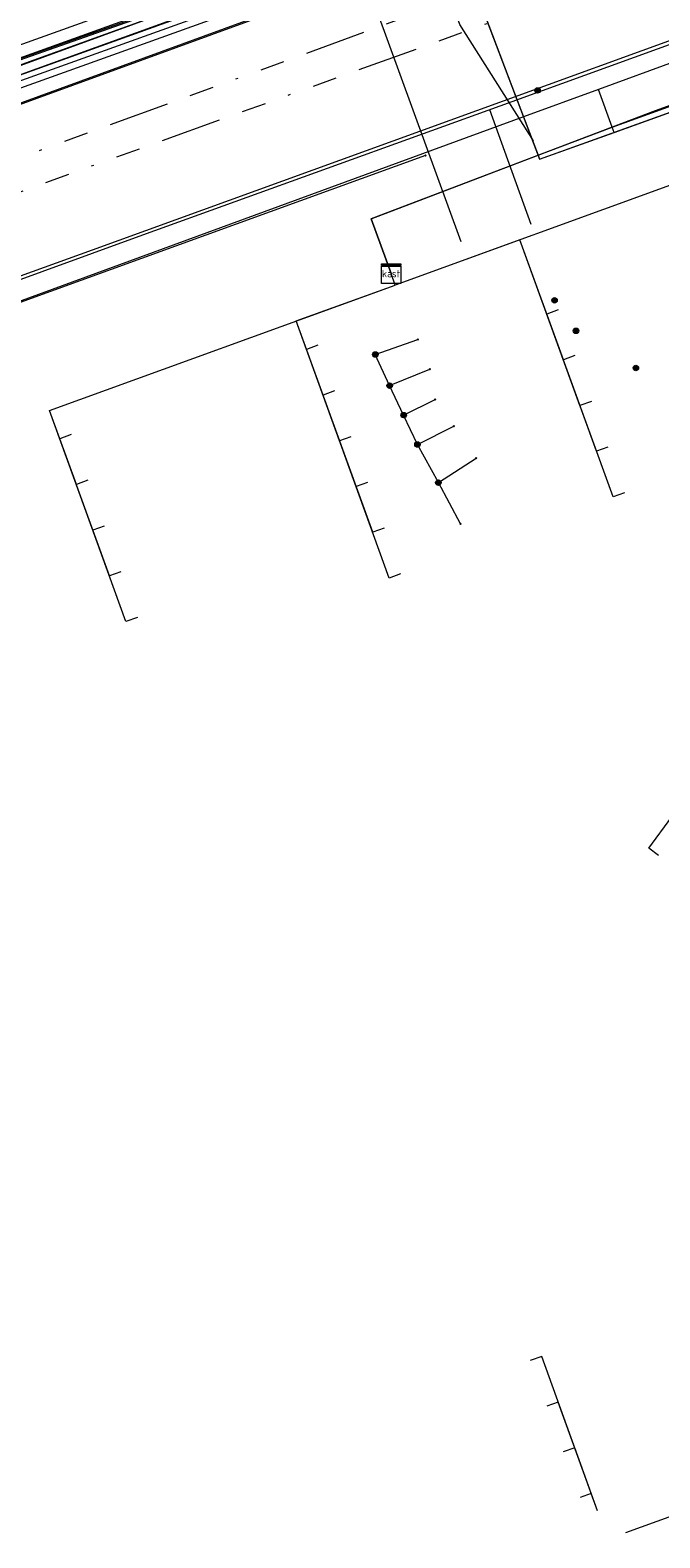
# Model space of a CAD drawing. Header units: metres. Extents: x 151922 to 154458, y 463415 to 464223.
# Tile 127 of 164: x 154237 to 154263, y 463483 to 463545. Entities that reach past the tile are written whole.
import ezdxf
from ezdxf.enums import TextEntityAlignment as Align
from ezdxf.lldxf.tags import DXFTag

# ---------------------------------------------------------------- set-up
doc = ezdxf.new("R2010")
doc.units = ezdxf.units.M
doc.linetypes.add('RI-OVERIG-SO', pattern=[17, 5, -2, 2, -2, 0, -2, 2, -2])
doc.layers.get('0').update_dxf_attribs({"lineweight": 9})
for name, color, linetype, lineweight in [('B-PV-KL-DATA-G', 90, 'KL-DATA-SO', 9), ('B-PV-KL-DATA_DUCT-G', 90, 'Continuous', 9), ('B-PV-KL-DATA_HULPSTUK-S', 90, 'Continuous', 9), ('B-PV-KL-DATA_KABELBED-G', 90, 'Continuous', 9), ('B-PV-KL-DATA_MANTELBUIS-G', 90, 'Continuous', 9), ('B-PV-KL-ET_HS-G', 10, 'KL-HS-SO', 9), ('B-PV-KL-ET_LS-G', 190, 'KL-LS-SO', 9), ('B-PV-KL-ET_MS-G', 130, 'KL-MS-SO', 9), ('B-PV-KL-GAS_LD-G', 50, 'KL-GAS_LD-SO', 9), ('B-PV-RI-VRIJVERVAL-G', 210, 'RI-OVERIG-SO', 9)]:
    doc.layers.add(name, color=color, linetype=linetype, lineweight=lineweight)
doc.styles.add('NLCS-ISO', font='txt')
doc.styles.get("Standard").update_dxf_attribs({"font": 'arial.ttf'})
tags = doc.linetypes.add('KL-DATA-SO', pattern='A,4,-1,[101,NLCS.SHX,S=0.5,R=0,X=0,Y=0],-1,4,-1,["D",Standard,S=1,R=0,X=-0.25,Y=-0.5],-1.5', length=12.5).pattern_tags.tags
tags[18] = DXFTag(74, 10)
tags = doc.linetypes.add('KL-GAS_LD-SO', pattern='A,4,-1,[69,NLCS.SHX,S=0.5,R=0,X=0,Y=0],-1,4,-1,["L",Standard,S=1,R=0,X=0.25,Y=-0.5],-2', length=13).pattern_tags.tags
tags[18] = DXFTag(74, 10)
tags = doc.linetypes.add('KL-HS-SO', pattern='A,4,-1,[103,NLCS.SHX,S=0.75,R=0,X=0,Y=0],-1,4,-1,["H",Standard,S=1,R=0,X=0,Y=-0.5],-2', length=13).pattern_tags.tags
tags[18] = DXFTag(74, 10)
tags = doc.linetypes.add('KL-LS-SO', pattern='A,4,-1,[103,NLCS.SHX,S=0.75,R=0,X=0,Y=0],-1,4,-1,["L",Standard,S=1,R=0,X=0,Y=-0.5],-2', length=13).pattern_tags.tags
tags[18] = DXFTag(74, 10)
tags = doc.linetypes.add('KL-MS-SO', pattern='A,4,-1,[103,NLCS.SHX,S=0.75,R=0,X=0,Y=0],-1,4,-1,["M",Standard,S=1,R=0,X=0,Y=-0.5],-2', length=13).pattern_tags.tags
tags[18] = DXFTag(74, 10)

# ---------------------------------------------------------------- blocks, each defined once
blk = doc.blocks.new('SKL-WTB_HULP_KAST-SO')
at = {"color": 0, "linetype": 'ByBlock', "lineweight": 18}
for points in [[(-2, 2), (2, 2), (2, 1.68), (-2, 1.68)], [(-2, 1.52), (2, 1.52), (2, -2), (-2, -2)]]:
    blk.add_lwpolyline(points, close=True, dxfattribs=at)
at = {"color": 0, "linetype": 'ByBlock', "lineweight": 18, "style": 'NLCS-ISO'}
blk.add_text('kast', height=1.5, dxfattribs=at).set_placement((0, 0), align=Align.MIDDLE_CENTER)
at = {"color": 0, "linetype": 'ByBlock', "lineweight": 18, "style": 'NLCS-ISO', "flags": 1}
for tag, p in [('TYPE', (2.5, 0)), ('OMSCHRIJVING', (2.5, -3)), ('LABEL', (2.5, -1.5))]:
    blk.add_attdef(tag, p, '', height=1, dxfattribs=at)
blk = doc.blocks.new('SKL-WTB_HULP_OVERIG-SO')
at = {"color": 0, "linetype": 'ByBlock', "lineweight": 18}
for points in [[(-0.14, 0.14), (0.14, -0.14)], [(0.14, 0.14), (-0.14, -0.14)]]:
    blk.add_lwpolyline(points, dxfattribs=at)
at = {"color": 0, "linetype": 'ByBlock', "lineweight": 18, "style": 'NLCS-ISO', "flags": 1}
for tag, p in [('TYPE', (1.5, 0)), ('OMSCHRIJVING', (1.5, -3)), ('LABEL', (1.5, -1.5))]:
    blk.add_attdef(tag, p, '', height=1, dxfattribs=at)
blk = doc.blocks.new('SKL-WTB_HULP_MOF-SO')
at = {"linetype": 'ByBlock', "lineweight": 18}
h = blk.add_hatch(color=0, dxfattribs=at)
h.dxf.hatch_style = 1
h.paths.add_polyline_path([(-0.5625, 0, 1), (0.5625, 0, 1)])
at = {"color": 0, "linetype": 'ByBlock', "lineweight": 18}
blk.add_circle((0, 0), 0.5625, dxfattribs=at)
at = {"color": 0, "linetype": 'ByBlock', "lineweight": 18, "style": 'NLCS-ISO', "flags": 1}
for tag, p in [('TYPE', (1.5, 0)), ('OMSCHRIJVING', (1.5, -3)), ('LABEL', (1.5, -1.5))]:
    blk.add_attdef(tag, p, '', height=1, dxfattribs=at)

msp = doc.modelspace()

# ---------------------------------------------------------------- linework, layer by layer
at = {"layer": 'B-PV-KL-DATA-G', "ltscale": 0.5, "flags": 128}
for points in [[(154242.771, 463560.926), (154243.563, 463561.955), (154243.879, 463562.043), (154245.709, 463560.986), (154252.333, 463555.961), (154255.564, 463553.432), (154258.564, 463551.509), (154254.02, 463549.88), (154253.983, 463549.977), (154247.569, 463547.694), (154228.232, 463540.707), (154226.588, 463540.125), (154226.644, 463539.971), (154203.974, 463531.764), (154201.492, 463538.625)], [(154242.771, 463560.926), (154243.563, 463561.955), (154243.879, 463562.043), (154245.709, 463560.986), (154252.333, 463555.961), (154255.564, 463553.432), (154258.564, 463551.509), (154254.02, 463549.88), (154253.983, 463549.977), (154247.569, 463547.694), (154228.232, 463540.707), (154226.588, 463540.125), (154226.644, 463539.971), (154203.046, 463531.428), (154201.923, 463534.531)], [(154206.919, 463536.339), (154208.042, 463533.236), (154226.644, 463539.971), (154226.588, 463540.125), (154228.232, 463540.707), (154247.569, 463547.694), (154253.983, 463549.977), (154254.02, 463549.88), (154258.564, 463551.509), (154255.564, 463553.432), (154252.333, 463555.961), (154245.709, 463560.986), (154243.879, 463562.043), (154243.563, 463561.955), (154242.771, 463560.926)], [(154207.719, 463540.861), (154209.067, 463537.121), (154210.102, 463534.26), (154207.949, 463533.492), (154208.042, 463533.236), (154226.644, 463539.971), (154226.588, 463540.125), (154228.232, 463540.707), (154247.569, 463547.694), (154253.983, 463549.977), (154254.02, 463549.88), (154258.564, 463551.509), (154255.564, 463553.432), (154252.333, 463555.961), (154245.709, 463560.986), (154243.879, 463562.043), (154243.563, 463561.955), (154242.771, 463560.926)], [(154210.268, 463537.516), (154211.325, 463534.696), (154207.949, 463533.492), (154208.042, 463533.236), (154226.644, 463539.971), (154226.588, 463540.125), (154228.232, 463540.707), (154247.569, 463547.694), (154253.983, 463549.977), (154254.02, 463549.88), (154258.564, 463551.509), (154255.564, 463553.432), (154252.333, 463555.961), (154245.709, 463560.986), (154243.879, 463562.043), (154243.563, 463561.955), (154242.771, 463560.926)], [(154242.771, 463560.926), (154243.563, 463561.955), (154243.879, 463562.043), (154245.709, 463560.986), (154252.333, 463555.961), (154255.564, 463553.432), (154258.564, 463551.509), (154254.02, 463549.88), (154253.983, 463549.977), (154247.569, 463547.694), (154228.232, 463540.707), (154226.588, 463540.125), (154226.644, 463539.971), (154218.279, 463536.943), (154217.158, 463540.041), (154215.811, 463543.778)], [(154217.815, 463540.281), (154218.937, 463537.181), (154226.644, 463539.971), (154226.588, 463540.125), (154228.232, 463540.707), (154247.569, 463547.694), (154253.983, 463549.977), (154254.02, 463549.88), (154258.564, 463551.509), (154255.564, 463553.432), (154252.333, 463555.961), (154245.709, 463560.986), (154243.879, 463562.043), (154243.563, 463561.955), (154242.771, 463560.926)], [(154220.824, 463541.374), (154221.946, 463538.271), (154226.644, 463539.971), (154226.588, 463540.125), (154228.232, 463540.707), (154247.569, 463547.694), (154253.983, 463549.977), (154254.02, 463549.88), (154258.564, 463551.509), (154255.564, 463553.432), (154252.333, 463555.961), (154245.709, 463560.986), (154243.879, 463562.043), (154243.563, 463561.955), (154242.771, 463560.926)], [(154242.771, 463560.926), (154243.563, 463561.955), (154243.879, 463562.043), (154245.709, 463560.986), (154252.333, 463555.961), (154255.564, 463553.432), (154258.564, 463551.509), (154254.02, 463549.88), (154257.048, 463541.898), (154233.895, 463533.424), (154222.847, 463529.16)], [(154242.771, 463560.926), (154243.563, 463561.955), (154243.879, 463562.043), (154245.709, 463560.986), (154252.333, 463555.961), (154255.564, 463553.432), (154258.564, 463551.509), (154254.02, 463549.88), (154253.983, 463549.977), (154247.569, 463547.694), (154228.232, 463540.707), (154226.588, 463540.125), (154226.644, 463539.971), (154225.613, 463539.599), (154224.49, 463542.701), (154223.149, 463546.423)], [(154242.771, 463560.926), (154243.563, 463561.955), (154243.879, 463562.043), (154245.709, 463560.986), (154252.333, 463555.961), (154255.564, 463553.432), (154258.564, 463551.509), (154254.02, 463549.88), (154253.983, 463549.977), (154247.569, 463547.694), (154228.232, 463540.707), (154226.588, 463540.125), (154225.521, 463543.074)], [(154242.771, 463560.926), (154243.563, 463561.955), (154243.879, 463562.043), (154245.709, 463560.986), (154252.333, 463555.961), (154255.564, 463553.432), (154258.564, 463551.509), (154254.02, 463549.88), (154257.711, 463540.151), (154267.478, 463543.67), (154326.248, 463500.384), (154328.934, 463493.615), (154330.717, 463492.589), (154340.39, 463484.399), (154349.667, 463476.449), (154335.862, 463459.841), (154336.089, 463459.644), (154336.529, 463459.29)], [(154243.447, 463561.667), (154251.606, 463555.87), (154252.684, 463553.901), (154250.393, 463549.904), (154199.071, 463531.498)], [(154199.959, 463530.815), (154229.14, 463541.45), (154259.321, 463552.345), (154259.166, 463552.782), (154259.537, 463553.249)], [(154337.179, 463460.037), (154336.829, 463460.328), (154352.025, 463477.49), (154352.058, 463477.833), (154352.042, 463478.042), (154352.007, 463478.234), (154351.89, 463478.417), (154347.245, 463482.215), (154333.479, 463493.28), (154328.442, 463493.414), (154324.492, 463498.42), (154321.61, 463501.011), (154317.087, 463505.131), (154309.475, 463512.991), (154303.825, 463517.696), (154300.299, 463520.901), (154287.52, 463530.316), (154276.185, 463539.514), (154270.506, 463543.848), (154270.1, 463544.072), (154269.826, 463544.186), (154269.416, 463544.277), (154269.005, 463544.3), (154268.504, 463544.255), (154267.87, 463544.108), (154262.465, 463542.149), (154250.781, 463537.703), (154251.599, 463535.447)], [(154267.419, 463507.959), (154267.017, 463508.256), (154282.449, 463529.181), (154274.473, 463535.626), (154271.763, 463532.271), (154263.256, 463539.139), (154251.769, 463534.978), (154251.599, 463535.447)], [(154270.981, 463512.788), (154270.578, 463513.085), (154282.449, 463529.181), (154274.473, 463535.626), (154271.763, 463532.271), (154263.256, 463539.139), (154251.769, 463534.978), (154251.599, 463535.447)], [(154278.103, 463522.446), (154277.701, 463522.743), (154282.449, 463529.181), (154274.473, 463535.626), (154271.763, 463532.271), (154263.256, 463539.139), (154251.769, 463534.978), (154251.599, 463535.447)], [(154276.916, 463520.836), (154276.514, 463521.133), (154282.449, 463529.181), (154274.473, 463535.626), (154271.763, 463532.271), (154263.256, 463539.139), (154251.769, 463534.978), (154251.599, 463535.447)], [(154269.793, 463511.178), (154269.391, 463511.475), (154282.449, 463529.181), (154274.473, 463535.626), (154271.763, 463532.271), (154263.256, 463539.139), (154251.769, 463534.978), (154251.599, 463535.447)], [(154268.606, 463509.569), (154268.204, 463509.865), (154282.449, 463529.181), (154274.473, 463535.626), (154271.763, 463532.271), (154263.256, 463539.139), (154251.769, 463534.978), (154251.599, 463535.447)], [(154269.714, 463521.178), (154269.311, 463521.474), (154277.778, 463532.956), (154274.473, 463535.626), (154271.763, 463532.271), (154263.256, 463539.139), (154251.769, 463534.978), (154251.599, 463535.447)], [(154273.275, 463526.007), (154272.872, 463526.304), (154277.778, 463532.956), (154274.473, 463535.626), (154271.763, 463532.271), (154263.256, 463539.139), (154251.769, 463534.978), (154251.599, 463535.447)], [(154272.168, 463514.397), (154271.765, 463514.694), (154282.449, 463529.181), (154274.473, 463535.626), (154271.763, 463532.271), (154263.256, 463539.139), (154251.769, 463534.978), (154251.599, 463535.447)], [(154274.461, 463527.615), (154274.058, 463527.912), (154277.778, 463532.956), (154274.473, 463535.626), (154271.763, 463532.271), (154263.256, 463539.139), (154251.769, 463534.978), (154251.599, 463535.447)], [(154273.355, 463516.007), (154272.953, 463516.304), (154282.449, 463529.181), (154274.473, 463535.626), (154271.763, 463532.271), (154263.256, 463539.139), (154251.769, 463534.978), (154251.599, 463535.447)], [(154274.542, 463517.617), (154274.14, 463517.914), (154282.449, 463529.181), (154274.473, 463535.626), (154271.763, 463532.271), (154263.256, 463539.139), (154251.769, 463534.978), (154251.599, 463535.447)], [(154266.156, 463516.346), (154265.753, 463516.642), (154266.937, 463518.254), (154277.778, 463532.956), (154274.473, 463535.626), (154271.763, 463532.271), (154263.256, 463539.139), (154251.769, 463534.978), (154251.599, 463535.447)], [(154270.901, 463522.788), (154270.498, 463523.084), (154277.778, 463532.956), (154274.473, 463535.626), (154271.763, 463532.271), (154263.256, 463539.139), (154251.769, 463534.978), (154251.599, 463535.447)], [(154264.996, 463514.716), (154264.569, 463515.03), (154266.937, 463518.254), (154277.778, 463532.956), (154274.473, 463535.626), (154271.763, 463532.271), (154263.256, 463539.139), (154251.769, 463534.978), (154251.599, 463535.447)], [(154268.527, 463519.568), (154268.124, 463519.864), (154277.778, 463532.956), (154274.473, 463535.626), (154271.763, 463532.271), (154263.256, 463539.139), (154251.769, 463534.978), (154251.599, 463535.447)], [(154263.788, 463513.122), (154263.385, 463513.418), (154266.937, 463518.254), (154277.778, 463532.956), (154274.473, 463535.626), (154271.763, 463532.271), (154263.256, 463539.139), (154251.769, 463534.978), (154251.599, 463535.447)], [(154279.289, 463524.054), (154278.887, 463524.351), (154282.449, 463529.181), (154274.473, 463535.626), (154271.763, 463532.271), (154263.256, 463539.139), (154251.769, 463534.978), (154251.599, 463535.447)], [(154275.729, 463519.227), (154275.327, 463519.524), (154282.449, 463529.181), (154274.473, 463535.626), (154271.763, 463532.271), (154263.256, 463539.139), (154251.769, 463534.978), (154251.599, 463535.447)], [(154262.604, 463511.51), (154262.201, 463511.806), (154266.937, 463518.254), (154277.778, 463532.956), (154274.473, 463535.626), (154271.763, 463532.271), (154263.256, 463539.139), (154251.769, 463534.978), (154251.599, 463535.447)], [(154268.825, 463531.772), (154268.423, 463532.07), (154269.764, 463533.885), (154263.256, 463539.139), (154251.769, 463534.978), (154251.599, 463535.447)], [(154265.263, 463526.945), (154264.861, 463527.242), (154269.764, 463533.885), (154263.256, 463539.139), (154251.769, 463534.978), (154251.599, 463535.447)], [(154266.45, 463528.554), (154266.048, 463528.851), (154269.764, 463533.885), (154263.256, 463539.139), (154251.769, 463534.978), (154251.599, 463535.447)], [(154267.34, 463517.958), (154266.937, 463518.254), (154277.778, 463532.956), (154274.473, 463535.626), (154271.763, 463532.271), (154263.256, 463539.139), (154251.769, 463534.978), (154251.599, 463535.447)], [(154267.638, 463530.163), (154267.235, 463530.46), (154269.764, 463533.885), (154263.256, 463539.139), (154251.769, 463534.978), (154251.599, 463535.447)], [(154272.088, 463524.397), (154271.685, 463524.694), (154277.778, 463532.956), (154274.473, 463535.626), (154271.763, 463532.271), (154263.256, 463539.139), (154251.769, 463534.978), (154251.599, 463535.447)], [(154259.842, 463530.191), (154259.372, 463530.021), (154256.904, 463536.838), (154251.769, 463534.978), (154251.599, 463535.447)], [(154260.524, 463528.308), (154260.054, 463528.137), (154256.904, 463536.838), (154251.769, 463534.978), (154251.599, 463535.447)], [(154261.206, 463526.426), (154260.735, 463526.256), (154256.904, 463536.838), (154251.769, 463534.978), (154251.599, 463535.447)], [(154258.48, 463533.953), (154258.01, 463533.783), (154256.904, 463536.838), (154251.769, 463534.978), (154251.599, 463535.447)], [(154259.161, 463532.072), (154258.691, 463531.902), (154256.904, 463536.838), (154251.769, 463534.978), (154251.599, 463535.447)], [(154239.794, 463525.06), (154239.324, 463524.889), (154237.538, 463529.821), (154251.769, 463534.978), (154251.599, 463535.447)], [(154241.156, 463521.296), (154240.686, 463521.126), (154237.538, 463529.821), (154251.769, 463534.978), (154251.599, 463535.447)], [(154240.475, 463523.178), (154240.005, 463523.008), (154237.538, 463529.821), (154251.769, 463534.978), (154251.599, 463535.447)], [(154239.113, 463526.941), (154238.643, 463526.77), (154237.538, 463529.821), (154251.769, 463534.978), (154251.599, 463535.447)], [(154238.432, 463528.822), (154237.962, 463528.652), (154237.538, 463529.821), (154251.769, 463534.978), (154251.599, 463535.447)], [(154251.311, 463524.972), (154250.84, 463524.802), (154247.691, 463533.5), (154251.769, 463534.978), (154251.599, 463535.447)], [(154251.991, 463523.092), (154251.521, 463522.921), (154247.691, 463533.5), (154251.769, 463534.978), (154251.599, 463535.447)], [(154248.585, 463532.498), (154248.115, 463532.328), (154247.691, 463533.5), (154251.769, 463534.978), (154251.599, 463535.447)], [(154249.266, 463530.617), (154248.796, 463530.447), (154247.691, 463533.5), (154251.769, 463534.978), (154251.599, 463535.447)], [(154250.628, 463526.855), (154250.158, 463526.684), (154247.691, 463533.5), (154251.769, 463534.978), (154251.599, 463535.447)], [(154249.947, 463528.736), (154249.477, 463528.566), (154247.691, 463533.5), (154251.769, 463534.978), (154251.599, 463535.447)], [(154261.262, 463483.64), (154285.914, 463492.564), (154285.091, 463494.84), (154291.955, 463497.323), (154292.295, 463496.383), (154292.028, 463496.287), (154291.911, 463496.563)], [(154261.262, 463483.64), (154285.914, 463492.564), (154285.091, 463494.84), (154291.955, 463497.323), (154292.295, 463496.383), (154292.028, 463496.287), (154291.911, 463496.563)], [(154261.262, 463483.64), (154285.914, 463492.564), (154285.091, 463494.84), (154291.955, 463497.323), (154292.295, 463496.383), (154292.028, 463496.287), (154291.911, 463496.563)], [(154261.262, 463483.64), (154285.914, 463492.564), (154285.091, 463494.84), (154291.955, 463497.323), (154292.295, 463496.383), (154292.028, 463496.287), (154291.911, 463496.563)], [(154260.097, 463484.536), (154257.796, 463490.893), (154257.326, 463490.723)], [(154260.097, 463484.536), (154258.477, 463489.012), (154258.007, 463488.842)], [(154260.097, 463484.536), (154259.157, 463487.132), (154258.687, 463486.962)], [(154260.097, 463484.536), (154259.838, 463485.252), (154259.382, 463485.087)]]:
    msp.add_lwpolyline(points, dxfattribs=at)
at = {"layer": 'B-PV-KL-DATA_DUCT-G', "ltscale": 0.5, "flags": 128}
for points in [[(154200.128, 463530.685), (154202.945, 463531.707), (154203.046, 463531.428), (154226.644, 463539.971), (154226.588, 463540.125), (154253.983, 463549.977), (154257.711, 463540.151), (154267.478, 463543.67), (154326.248, 463500.384), (154328.934, 463493.615), (154330.717, 463492.589), (154344.778, 463480.639), (154349.667, 463476.449), (154335.862, 463459.841), (154336.168, 463459.581), (154336.529, 463459.29)], [(154337.179, 463460.037), (154336.829, 463460.328), (154352.025, 463477.49), (154352.042, 463478.042), (154351.89, 463478.417), (154347.245, 463482.215), (154333.479, 463493.28), (154328.442, 463493.414), (154324.492, 463498.42), (154321.61, 463501.011), (154317.087, 463505.131), (154309.475, 463512.991), (154303.312, 463518.162), (154300.299, 463520.901), (154287.52, 463530.316), (154276.185, 463539.514), (154270.506, 463543.848), (154269.826, 463544.186), (154269.416, 463544.277), (154269.005, 463544.3), (154268.215, 463544.188), (154260.7, 463541.477), (154250.781, 463537.703), (154251.599, 463535.447)]]:
    msp.add_lwpolyline(points, dxfattribs=at)
at = {"layer": 'B-PV-KL-DATA_KABELBED-G', "ltscale": 0.5, "flags": 128}
for points in [[(154259.639, 463552.733), (154258.832, 463552.26), (154257.986, 463551.857), (154257.109, 463551.529), (154256.382, 463551.319), (154220.544, 463538.244), (154208.078, 463533.785), (154199.918, 463530.866)], [(154226.588, 463540.125), (154253.983, 463549.977), (154254.02, 463549.88)], [(154255.034, 463547.207), (154256.818, 463542.505)], [(154207.569, 463524.98), (154210.798, 463526.145), (154239.314, 463536.428), (154256.223, 463542.552), (154263.789, 463545.301)], [(154266.916, 463545.379), (154266.583, 463545.388), (154260.133, 463543.027)], [(154260.7, 463541.477), (154268.215, 463544.188)], [(154260.781, 463541.257), (154267.478, 463543.67), (154310.328, 463512.11)], [(154260.133, 463543.027), (154257.048, 463541.898)], [(154260.7, 463541.477), (154260.133, 463543.027)], [(154256.818, 463542.505), (154257.048, 463541.898)], [(154257.048, 463541.898), (154233.895, 463533.424), (154222.847, 463529.16)], [(154257.048, 463541.898), (154257.648, 463540.316)], [(154257.648, 463540.316), (154260.7, 463541.477)], [(154260.781, 463541.257), (154260.7, 463541.477)], [(154257.648, 463540.316), (154257.711, 463540.151), (154260.781, 463541.257)], [(154253.01, 463540.312), (154212.933, 463525.786), (154211.155, 463525.141)], [(154251.599, 463535.447), (154250.781, 463537.703), (154257.648, 463540.316)], [(154251.769, 463534.978), (154251.599, 463535.447)], [(154250.949, 463532.118), (154252.699, 463532.739)], [(154251.538, 463530.837), (154250.949, 463532.118)], [(154251.538, 463530.837), (154253.199, 463531.52)], [(154252.114, 463529.625), (154251.538, 463530.837)], [(154252.114, 463529.625), (154253.407, 463530.266)], [(154252.683, 463528.415), (154252.114, 463529.625)], [(154252.683, 463528.415), (154254.176, 463529.167)], [(154253.543, 463526.846), (154252.683, 463528.415)], [(154253.543, 463526.846), (154255.1, 463527.858)], [(154254.458, 463525.152), (154253.543, 463526.846)]]:
    msp.add_lwpolyline(points, dxfattribs=at)
at = {"layer": 'B-PV-KL-DATA_MANTELBUIS-G', "ltscale": 0.5, "flags": 128}
msp.add_lwpolyline([(154255.034, 463547.207), (154256.818, 463542.505)], dxfattribs=at)
at = {"layer": 'B-PV-KL-ET_HS-G', "ltscale": 0.5, "flags": 128}
for points in [[(154347.111, 463480.347), (154336.294, 463489.675), (154331.78, 463495.489), (154327.686, 463498.657), (154321.071, 463504.065), (154280.105, 463544.755), (154277.951, 463548.114), (154271.805, 463552.222), (154265.347, 463554.518), (154199.355, 463531.28)], [(154350.638, 463477.239), (154336.261, 463489.637), (154331.744, 463495.453), (154327.655, 463498.618), (154321.045, 463504.021), (154280.066, 463544.723), (154277.915, 463548.078), (154271.782, 463552.177), (154265.347, 463554.465), (154199.402, 463531.243)]]:
    msp.add_lwpolyline(points, dxfattribs=at)
at = {"layer": 'B-PV-KL-ET_LS-G', "ltscale": 0.5, "flags": 128}
for points in [[(154224.687, 463539.896), (154225.268, 463538.384), (154257.433, 463550.121), (154258.389, 463551.095), (154258.43, 463551.171), (154258.428, 463551.216), (154258.403, 463551.264), (154258.351, 463551.312), (154253.584, 463554.827), (154253.385, 463554.941), (154252.992, 463555.114), (154252.832, 463555.221)], [(154257.458, 463540.917), (154254.43, 463545.702), (154251.396, 463554.084)], [(154257.422, 463551.614), (154257.322, 463551.574), (154245.573, 463547.666), (154224.597, 463540.105), (154225.178, 463540.275)], [(154224.734, 463539.914), (154225.297, 463538.447), (154257.404, 463550.163), (154258.527, 463551.307)], [(154254.486, 463536.759), (154250.529, 463547.602)]]:
    msp.add_lwpolyline(points, dxfattribs=at)
at = {"layer": 'B-PV-KL-ET_MS-G', "ltscale": 0.5, "flags": 128}
for points in [[(154200.534, 463604.407), (154200.761, 463604.633), (154201.282, 463604.688), (154202.125, 463604.066), (154202.687, 463601.703), (154204.298, 463600.502), (154205.112, 463598.115), (154208.9, 463588.259), (154254.048, 463554.292), (154254.311, 463551.914), (154251.728, 463548.909), (154206.609, 463532.728), (154200.271, 463530.575)], [(154209.856, 463524.937), (154209.57, 463525.671), (154207.482, 463531.549), (154206.888, 463532.534), (154251.89, 463548.673), (154254.601, 463551.824), (154254.31, 463554.442), (154209.13, 463588.433), (154205.374, 463598.207), (154204.532, 463600.607), (154202.863, 463601.829), (154202.302, 463604.183), (154201.338, 463604.895), (154200.671, 463604.824), (154200.368, 463604.527)]]:
    msp.add_lwpolyline(points, dxfattribs=at)
at = {"layer": 'B-PV-KL-GAS_LD-G', "ltscale": 0.5, "flags": 128}
for points in [[(154256.582, 463542.536), (154265.549, 463545.776), (154265.914, 463546.271)], [(154207.76, 463524.812), (154241.381, 463537.043), (154256.582, 463542.536)], [(154255.642, 463542.196), (154256.262, 463540.484)], [(154256.262, 463540.484), (154257.35, 463537.475)]]:
    msp.add_lwpolyline(points, dxfattribs=at)
at = {"layer": 'B-PV-RI-VRIJVERVAL-G', "ltscale": 0.5, "flags": 128}
for points in [[(154258.54, 463548.31), (154203.75, 463528.34)], [(154260.71, 463547.59), (154205.22, 463527.6)]]:
    msp.add_lwpolyline(points, dxfattribs=at)

# ---------------------------------------------------------------- block references
at = {"layer": 'B-PV-KL-DATA_HULPSTUK-S', "xscale": 0.2, "yscale": 0.2, "zscale": 0.2}
for name, p in [('SKL-WTB_HULP_MOF-SO', (154257.627, 463542.983)), ('SKL-WTB_HULP_OVERIG-SO', (154253.01, 463540.312)), ('SKL-WTB_HULP_KAST-SO', (154251.599, 463535.447)), ('SKL-WTB_HULP_MOF-SO', (154258.326, 463534.35)), ('SKL-WTB_HULP_OVERIG-SO', (154252.699, 463532.739)), ('SKL-WTB_HULP_MOF-SO', (154259.21, 463533.093)), ('SKL-WTB_HULP_MOF-SO', (154250.949, 463532.118)), ('SKL-WTB_HULP_OVERIG-SO', (154250.949, 463532.118)), ('SKL-WTB_HULP_OVERIG-SO', (154250.949, 463532.118)), ('SKL-WTB_HULP_OVERIG-SO', (154253.199, 463531.52)), ('SKL-WTB_HULP_MOF-SO', (154261.675, 463531.565)), ('SKL-WTB_HULP_MOF-SO', (154251.538, 463530.837)), ('SKL-WTB_HULP_OVERIG-SO', (154251.538, 463530.837)), ('SKL-WTB_HULP_OVERIG-SO', (154251.538, 463530.837)), ('SKL-WTB_HULP_OVERIG-SO', (154251.538, 463530.837)), ('SKL-WTB_HULP_OVERIG-SO', (154253.407, 463530.267)), ('SKL-WTB_HULP_MOF-SO', (154252.114, 463529.625)), ('SKL-WTB_HULP_OVERIG-SO', (154252.114, 463529.625)), ('SKL-WTB_HULP_OVERIG-SO', (154252.114, 463529.625)), ('SKL-WTB_HULP_OVERIG-SO', (154252.114, 463529.625)), ('SKL-WTB_HULP_OVERIG-SO', (154254.176, 463529.167)), ('SKL-WTB_HULP_MOF-SO', (154252.682, 463528.415)), ('SKL-WTB_HULP_OVERIG-SO', (154252.682, 463528.415)), ('SKL-WTB_HULP_OVERIG-SO', (154252.682, 463528.415)), ('SKL-WTB_HULP_OVERIG-SO', (154252.682, 463528.415)), ('SKL-WTB_HULP_OVERIG-SO', (154255.1, 463527.858)), ('SKL-WTB_HULP_MOF-SO', (154253.543, 463526.846)), ('SKL-WTB_HULP_OVERIG-SO', (154253.543, 463526.846)), ('SKL-WTB_HULP_OVERIG-SO', (154253.543, 463526.846)), ('SKL-WTB_HULP_OVERIG-SO', (154253.543, 463526.846)), ('SKL-WTB_HULP_OVERIG-SO', (154254.458, 463525.152))]:
    msp.add_blockref(name, p, dxfattribs=at)

doc.saveas('drawing.dxf')
